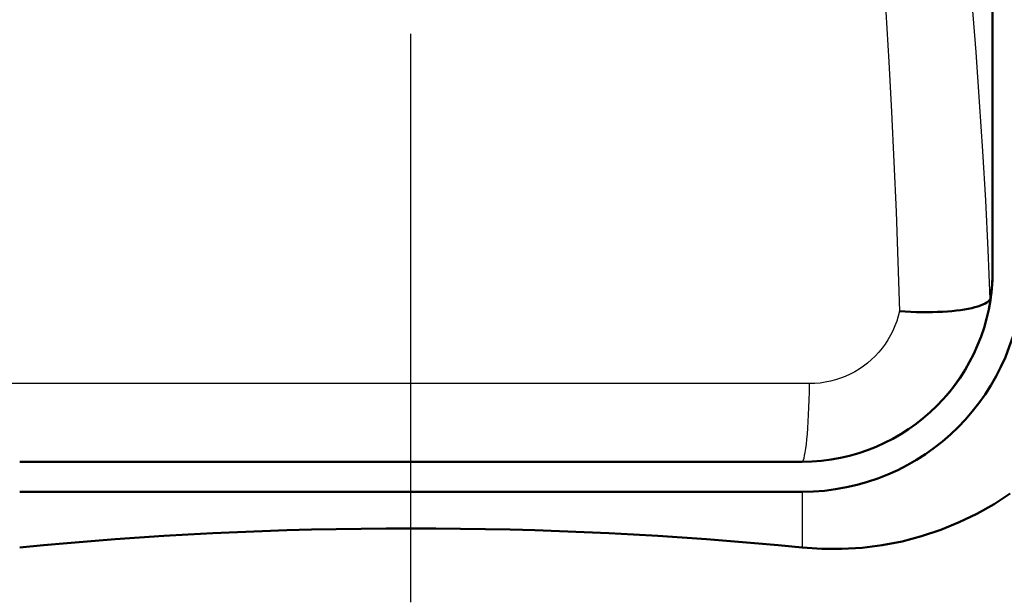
# Model space of a CAD drawing. Header units: millimetres. Extents: x 185 to 1856, y 145 to 1263.
# Tile 34 of 69: x 1290 to 1339, y 653 to 682. Entities that reach past the tile are written whole.
import ezdxf

# ---------------------------------------------------------------- set-up
doc = ezdxf.new("R2010")
doc.units = ezdxf.units.MM
doc.header["$LTSCALE"] = 5
doc.linetypes.add('CHAIN', pattern=[0.3543, 0.2362, -0.0295, 0.0591, -0.0295])
for name, color, linetype, lineweight in [('Mittellinie(DIN)', 4, 'CHAIN', 25), ('Sichtbare Kanten(DIN)', 7, 'Continuous', 50), ('Sichtbare tangentiale Kanten(DIN)', 3, 'Continuous', 25)]:
    doc.layers.add(name, color=color, linetype=linetype, lineweight=lineweight)

msp = doc.modelspace()

# ---------------------------------------------------------------- linework, layer by layer
at = {"layer": 'Mittellinie(DIN)', "linetype": 'CHAIN', "ltscale": 23.990969}
msp.add_line((1309.597, 567.677), (1309.597, 1262.686), dxfattribs=at)
at = {"layer": 'Sichtbare Kanten(DIN)'}
for p, q in [((1338.597, 753.182), (1338.597, 669.182)), ((1338.597, 753.181), (1338.597, 669.182)), ((1329.097, 659.682), (1290.097, 659.682)), ((1329.097, 659.682), (1290.097, 659.682)), ((1290.097, 658.182), (1329.097, 658.182))]:
    msp.add_line(p, q, dxfattribs=at)
at = {"layer": 'Sichtbare Kanten(DIN)', "flags": 128}
for points in [[(1338.597, 669.182), (1338.597, 669.132), (1338.597, 669.082), (1338.596, 669.031), (1338.595, 668.98), (1338.594, 668.93), (1338.592, 668.879), (1338.59, 668.828), (1338.588, 668.777), (1338.586, 668.726), (1338.583, 668.674), (1338.58, 668.623), (1338.577, 668.571), (1338.573, 668.52), (1338.57, 668.468), (1338.565, 668.416), (1338.561, 668.364), (1338.556, 668.312), (1338.551, 668.26), (1338.546, 668.208), (1338.54, 668.156), (1338.534, 668.104), (1338.528, 668.051), (1338.521, 667.999), (1338.514, 667.947)], [(1338.474, 667.78), (1338.434, 667.723), (1338.378, 667.668), (1338.307, 667.615), (1338.219, 667.563), (1338.117, 667.514), (1337.999, 667.467), (1337.866, 667.422), (1337.719, 667.38), (1337.559, 667.341), (1337.386, 667.304), (1337.2, 667.271), (1337.002, 667.241), (1336.792, 667.215), (1336.572, 667.192), (1336.342, 667.172), (1336.102, 667.157), (1335.855, 667.145), (1335.6, 667.137), (1335.337, 667.134), (1335.069, 667.135), (1334.796, 667.139), (1334.519, 667.149), (1334.239, 667.162), (1333.956, 667.18)], [(1338.514, 667.947), (1338.513, 667.937), (1338.512, 667.927), (1338.51, 667.917), (1338.509, 667.908), (1338.507, 667.899), (1338.506, 667.89), (1338.504, 667.882), (1338.503, 667.874), (1338.501, 667.866), (1338.499, 667.858), (1338.498, 667.851), (1338.496, 667.844), (1338.494, 667.837), (1338.493, 667.83), (1338.491, 667.824), (1338.489, 667.818), (1338.487, 667.812), (1338.486, 667.807), (1338.484, 667.802), (1338.482, 667.797), (1338.48, 667.792), (1338.478, 667.788), (1338.476, 667.784), (1338.474, 667.78)], [(1329.097, 655.402), (1330.085, 655.335), (1331.085, 655.333), (1332.09, 655.396), (1333.091, 655.522), (1334.083, 655.713), (1335.058, 655.968), (1336.008, 656.285), (1336.93, 656.661), (1337.817, 657.091), (1338.667, 657.57), (1339.472, 658.094)]]:
    msp.add_lwpolyline(points, dxfattribs=at)
at = {"layer": 'Sichtbare Kanten(DIN)'}
for radius in [11, 9.5]:
    msp.add_arc((1329.097, 669.182), radius, 270, 0, dxfattribs=at)
for centre, major_axis, ratio, start_param, end_param in [((1329.097, 669.182), (0, -9.5), 0.999962, 0, 1.570796), ((1309.597, 641.623), (-55, 0), 0.267949, 4.349961, 5.074817)]:
    msp.add_ellipse(centre, major_axis=major_axis, ratio=ratio, start_param=start_param, end_param=end_param, dxfattribs=at)
at = {"layer": 'Sichtbare tangentiale Kanten(DIN)'}
for p, q in [((1329.097, 659.693), (1329.097, 659.682)), ((1329.097, 658.182), (1329.097, 655.402))]:
    msp.add_line(p, q, dxfattribs=at)
at = {"layer": 'Sichtbare tangentiale Kanten(DIN)', "flags": 128}
for points in [[(1338.474, 667.78), (1338.377, 670.237), (1338.255, 672.697), (1338.112, 675.16), (1337.949, 677.626), (1337.77, 680.095), (1337.575, 682.567), (1337.368, 685.042), (1337.15, 687.521), (1336.924, 690.003), (1336.692, 692.489), (1336.456, 694.978), (1336.218, 697.47), (1335.981, 699.965), (1335.747, 702.463), (1335.518, 704.964), (1335.296, 707.467), (1335.084, 709.972), (1334.885, 712.479), (1334.699, 714.988), (1334.529, 717.498), (1334.378, 720.01), (1334.247, 722.523), (1334.137, 725.036)], [(1333.27, 682.101), (1333.417, 679.606), (1333.553, 677.115), (1333.677, 674.627), (1333.786, 672.142), (1333.88, 669.659), (1333.956, 667.18)], [(1329.097, 659.693), (1329.667, 659.711), (1330.238, 659.762), (1330.806, 659.848), (1331.369, 659.969), (1331.922, 660.123), (1332.465, 660.31), (1332.995, 660.531), (1333.511, 660.783), (1334.011, 661.065), (1334.492, 661.376), (1334.953, 661.714), (1335.391, 662.078), (1335.805, 662.467), (1336.194, 662.88), (1336.557, 663.317), (1336.893, 663.774), (1337.202, 664.25), (1337.482, 664.743), (1337.732, 665.252), (1337.953, 665.773), (1338.142, 666.305), (1338.299, 666.846), (1338.424, 667.394), (1338.514, 667.947)], [(1333.954, 667.179), (1333.892, 666.932), (1333.816, 666.687), (1333.726, 666.447), (1333.624, 666.212), (1333.508, 665.982), (1333.38, 665.759), (1333.24, 665.543), (1333.088, 665.336), (1332.925, 665.137), (1332.75, 664.948), (1332.564, 664.769), (1332.367, 664.6), (1332.161, 664.443), (1331.946, 664.297), (1331.722, 664.163), (1331.491, 664.042), (1331.253, 663.934), (1331.01, 663.839), (1330.761, 663.759), (1330.508, 663.693), (1330.252, 663.642), (1329.993, 663.605), (1329.733, 663.583), (1329.474, 663.576)], [(1329.474, 663.576), (1327.822, 663.577), (1326.169, 663.578), (1324.515, 663.579), (1322.86, 663.579), (1321.204, 663.58), (1319.547, 663.581), (1317.89, 663.581), (1316.232, 663.582), (1314.573, 663.582), (1312.915, 663.582), (1311.256, 663.582), (1309.597, 663.582), (1307.938, 663.582), (1306.279, 663.582), (1304.621, 663.582), (1302.963, 663.582), (1301.305, 663.581), (1299.647, 663.581), (1297.991, 663.58), (1296.335, 663.579), (1294.68, 663.579), (1293.025, 663.578), (1291.372, 663.577), (1289.72, 663.576)], [(1290.097, 659.693), (1291.718, 659.694), (1293.34, 659.695), (1294.963, 659.696), (1296.586, 659.697), (1298.211, 659.698), (1299.836, 659.698), (1301.462, 659.699), (1303.088, 659.699), (1304.715, 659.7), (1306.342, 659.7), (1307.97, 659.7), (1309.597, 659.7), (1311.225, 659.7), (1312.852, 659.7), (1314.479, 659.7), (1316.106, 659.699), (1317.732, 659.699), (1319.358, 659.698), (1320.983, 659.698), (1322.608, 659.697), (1324.232, 659.696), (1325.855, 659.695), (1327.476, 659.694), (1329.097, 659.693)]]:
    msp.add_lwpolyline(points, dxfattribs=at)
at = {"layer": 'Sichtbare tangentiale Kanten(DIN)'}
msp.add_ellipse((1329.097, 664.693), major_axis=(-0.003, -5), ratio=0.077526, start_param=0.008753, end_param=1.345453, dxfattribs=at)

doc.saveas('drawing.dxf')
